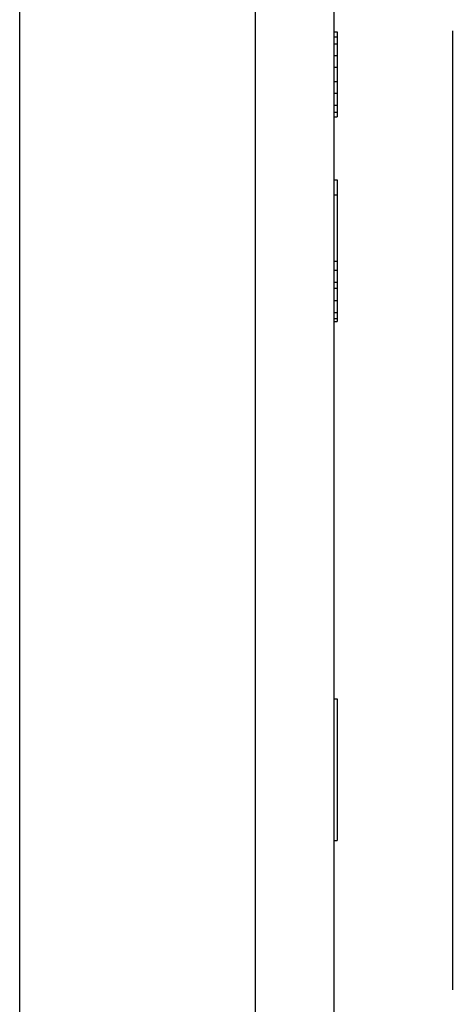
# Model space of a CAD drawing. Header units: inches. Extents: x 0 to 117, y 0 to 83.
# Tile 28 of 77: x 47.006 to 47.547, y 70.222 to 71.454. Entities that reach past the tile are written whole.
import ezdxf

# ---------------------------------------------------------------- set-up
doc = ezdxf.new("R2010")
doc.units = ezdxf.units.IN
doc.header["$LTSCALE"] = 6.431102
doc.header["$MEASUREMENT"] = 0
doc.layers.get('0').update_dxf_attribs({"linetype": 'CONTINUOUS'})
doc.layers.add('02___PRT_ALL_AXES', color=7, linetype='CONTINUOUS')

msp = doc.modelspace()

# ---------------------------------------------------------------- linework, layer by layer
at = {"color": 7, "linetype": 'CONTINUOUS'}
for p, q in [((47.3993, 62.897), (47.3993, 76.9718)), ((47.3009, 63.4384), (47.3009, 76.4305)), ((47.0056, 63.5368), (47.0056, 76.3321)), ((47.3993, 71.4384), (47.4032, 71.4384)), ((47.4032, 71.4384), (47.4032, 71.3321)), ((47.3993, 71.4324), (47.4032, 71.4324)), ((47.3993, 71.4236), (47.4032, 71.4236)), ((47.3993, 71.4088), (47.4032, 71.4088)), ((47.3993, 71.3941), (47.4032, 71.3941)), ((47.3993, 71.3763), (47.4032, 71.3763)), ((47.3993, 71.3616), (47.4032, 71.3616)), ((47.3993, 71.3468), (47.4032, 71.3468)), ((47.3993, 71.338), (47.4032, 71.338)), ((47.3993, 71.3321), (47.4032, 71.3321)), ((47.3993, 71.2533), (47.4032, 71.2533)), ((47.4032, 71.2533), (47.4032, 71.0761)), ((47.3993, 71.2345), (47.4032, 71.2345)), ((47.3993, 71.1515), (47.4032, 71.1515)), ((47.3993, 71.1402), (47.4032, 71.1402)), ((47.3993, 71.1251), (47.4032, 71.1251)), ((47.3993, 71.1176), (47.4032, 71.1176)), ((47.3993, 71.1025), (47.4032, 71.1025)), ((47.3993, 71.0875), (47.4032, 71.0875)), ((47.3993, 71.0799), (47.4032, 71.0799)), ((47.3993, 71.0761), (47.4032, 71.0761)), ((47.3993, 70.6037), (47.4032, 70.6037)), ((47.4032, 70.6037), (47.4032, 70.4265)), ((47.3993, 70.4265), (47.4032, 70.4265))]:
    msp.add_line(p, q, dxfattribs=at)
at = {"layer": '02___PRT_ALL_AXES', "color": 7, "linetype": 'CONTINUOUS'}
msp.add_line((47.5472, 71.4399), (47.5472, 70.2399), dxfattribs=at)

doc.saveas('drawing.dxf')
